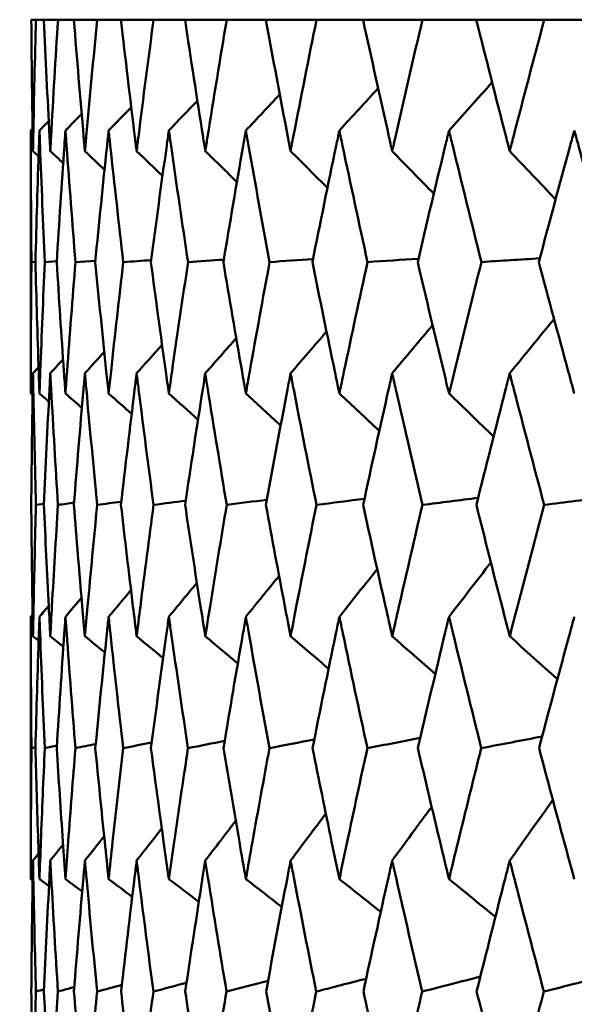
# Model space of a CAD drawing. Header units: millimetres. Extents: x 123 to 2417, y 726 to 3130.
# Tile 205 of 244: x 1405.99 to 1408.51, y 953.83 to 958.31. Entities that reach past the tile are written whole.
import ezdxf

# ---------------------------------------------------------------- set-up
doc = ezdxf.new("R2010")
doc.units = ezdxf.units.MM
doc.header["$LTSCALE"] = 12
doc.layers.add('Widoczne (ISO)', color=7, linetype='Continuous', lineweight=50)

msp = doc.modelspace()

# ---------------------------------------------------------------- linework, layer by layer
at = {"layer": 'Widoczne (ISO)'}
for p, q in [((1406.062, 958.3133), (1406.0406, 958.3133)), ((1406.062, 958.3133), (1406.0981, 958.3133)), ((1406.1623, 958.3133), (1406.0981, 958.3133)), ((1406.1623, 958.3133), (1406.2343, 958.3133)), ((1406.341, 958.3133), (1406.2343, 958.3133)), ((1406.341, 958.3133), (1406.4487, 958.3133)), ((1406.5974, 958.3133), (1406.4487, 958.3133)), ((1406.5974, 958.3133), (1406.7404, 958.3133)), ((1406.9305, 958.3133), (1406.7404, 958.3133)), ((1406.9305, 958.3133), (1407.1082, 958.3133)), ((1407.3391, 958.3133), (1407.1082, 958.3133)), ((1407.3391, 958.3133), (1407.5508, 958.3133)), ((1407.8215, 958.3133), (1407.5508, 958.3133)), ((1407.8215, 958.3133), (1408.0663, 958.3133)), ((1408.3757, 958.3133), (1408.0663, 958.3133)), ((1408.3757, 958.3133), (1408.6527, 958.3133)), ((1406.0385, 956.6124), (1406.0385, 957.809)), ((1406.0595, 957.2119), (1406.0414, 957.2106)), ((1406.1567, 957.2144), (1406.1023, 957.2106)), ((1406.3324, 957.2168), (1406.2418, 957.2106)), ((1406.0984, 956.1107), (1406.062, 956.1055)), ((1406.0385, 954.4032), (1406.0385, 955.5967)), ((1406.0597, 955.0027), (1406.0414, 954.9987))]:
    msp.add_line(p, q, dxfattribs=at)
msp.add_circle((1426.0385, 990.3133), 50, dxfattribs=at)
for points, knots in [([(1406.0406, 958.3133), (1406.0421, 958.1356), (1406.0443, 957.958), (1406.0476, 957.7588), (1406.048, 957.7372), (1406.0484, 957.7156)], [0, 0, 0, 0, 0.06135239, 0.06135239, 0.06879633, 0.06879633, 0.06879633, 0.06879633]), ([(1406.0484, 957.7156), (1406.0488, 957.7372), (1406.0492, 957.7587), (1406.053, 957.9579), (1406.0571, 958.1356), (1406.062, 958.3133)], [0.05393723, 0.05393723, 0.05393723, 0.05393723, 0.06137399, 0.06137399, 0.12273355, 0.12273355, 0.12273355, 0.12273355]), ([(1406.0981, 958.3133), (1406.1059, 958.1356), (1406.1145, 957.958), (1406.125, 957.7588), (1406.1261, 957.7372), (1406.1273, 957.7156)], [0, 0, 0, 0, 0.06135239, 0.06135239, 0.06879633, 0.06879633, 0.06879633, 0.06879633]), ([(1406.1273, 957.7156), (1406.1285, 957.7372), (1406.1296, 957.7587), (1406.1405, 957.9579), (1406.151, 958.1356), (1406.1623, 958.3133)], [0.05393723, 0.05393723, 0.05393723, 0.05393723, 0.06137399, 0.06137399, 0.12273355, 0.12273355, 0.12273355, 0.12273355]), ([(1406.2343, 958.3133), (1406.2485, 958.1356), (1406.2634, 957.958), (1406.2809, 957.7588), (1406.2828, 957.7372), (1406.2848, 957.7156)], [0, 0, 0, 0, 0.06135239, 0.06135239, 0.06879633, 0.06879633, 0.06879633, 0.06879633]), ([(1406.2848, 957.7156), (1406.2867, 957.7372), (1406.2886, 957.7587), (1406.3066, 957.9579), (1406.3234, 958.1356), (1406.341, 958.3133)], [0.05393723, 0.05393723, 0.05393723, 0.05393723, 0.06137399, 0.06137399, 0.12273355, 0.12273355, 0.12273355, 0.12273355]), ([(1406.4487, 958.3133), (1406.4691, 958.1356), (1406.4903, 957.958), (1406.5148, 957.7588), (1406.5175, 957.7372), (1406.5202, 957.7156)], [0, 0, 0, 0, 0.06135239, 0.06135239, 0.06879633, 0.06879633, 0.06879633, 0.06879633]), ([(1406.5202, 957.7156), (1406.5229, 957.7372), (1406.5256, 957.7587), (1406.5505, 957.9579), (1406.5736, 958.1356), (1406.5974, 958.3133)], [0.05393723, 0.05393723, 0.05393723, 0.05393723, 0.06137399, 0.06137399, 0.12273355, 0.12273355, 0.12273355, 0.12273355]), ([(1406.7404, 958.3133), (1406.767, 958.1356), (1406.7943, 957.958), (1406.8258, 957.7588), (1406.8292, 957.7372), (1406.8327, 957.7156)], [0, 0, 0, 0, 0.06135239, 0.06135239, 0.06879633, 0.06879633, 0.06879633, 0.06879633]), ([(1406.8327, 957.7156), (1406.8361, 957.7372), (1406.8395, 957.7587), (1406.8714, 957.9579), (1406.9006, 958.1356), (1406.9305, 958.3133)], [0.05393723, 0.05393723, 0.05393723, 0.05393723, 0.06137399, 0.06137399, 0.12273355, 0.12273355, 0.12273355, 0.12273355]), ([(1407.1082, 958.3133), (1407.1409, 958.1356), (1407.1743, 957.958), (1407.2126, 957.7588), (1407.2168, 957.7372), (1407.2209, 957.7156)], [0, 0, 0, 0, 0.06135239, 0.06135239, 0.06879633, 0.06879633, 0.06879633, 0.06879633]), ([(1407.2209, 957.7156), (1407.2251, 957.7372), (1407.2292, 957.7587), (1407.2679, 957.9579), (1407.3031, 958.1356), (1407.3391, 958.3133)], [0.05393723, 0.05393723, 0.05393723, 0.05393723, 0.06137399, 0.06137399, 0.12273355, 0.12273355, 0.12273355, 0.12273355]), ([(1407.5508, 958.3133), (1407.5894, 958.1356), (1407.6288, 957.958), (1407.6737, 957.7588), (1407.6786, 957.7372), (1407.6834, 957.7156)], [0, 0, 0, 0, 0.06135239, 0.06135239, 0.06879633, 0.06879633, 0.06879633, 0.06879633]), ([(1407.6834, 957.7156), (1407.6883, 957.7372), (1407.6932, 957.7587), (1407.7385, 957.9579), (1407.7796, 958.1356), (1407.8215, 958.3133)], [0.05393723, 0.05393723, 0.05393723, 0.05393723, 0.06137399, 0.06137399, 0.12273355, 0.12273355, 0.12273355, 0.12273355]), ([(1408.0663, 958.3133), (1408.1107, 958.1356), (1408.1559, 957.958), (1408.2073, 957.7588), (1408.2128, 957.7372), (1408.2184, 957.7156)], [0, 0, 0, 0, 0.06135239, 0.06135239, 0.06879633, 0.06879633, 0.06879633, 0.06879633]), ([(1408.2184, 957.7156), (1408.224, 957.7372), (1408.2296, 957.7587), (1408.2813, 957.9579), (1408.3282, 958.1356), (1408.3757, 958.3133)], [0.05393723, 0.05393723, 0.05393723, 0.05393723, 0.06137399, 0.06137399, 0.12273355, 0.12273355, 0.12273355, 0.12273355]), ([(1406.0414, 957.2106), (1406.0397, 957.3869), (1406.0388, 957.5631), (1406.0385, 957.7626), (1406.0385, 957.7858), (1406.0385, 957.809)], [0.00523804, 0.00523804, 0.00523804, 0.00523804, 0.06606705, 0.06606705, 0.07409033, 0.07409033, 0.07409033, 0.07409033]), ([(1406.078, 957.809), (1406.0772, 957.7858), (1406.0764, 957.7626), (1406.0694, 957.5632), (1406.0641, 957.3869), (1406.0595, 957.2106)], [0.05804162, 0.05804162, 0.05804162, 0.05804162, 0.06605559, 0.06605559, 0.12689392, 0.12689392, 0.12689392, 0.12689392]), ([(1406.1023, 957.2106), (1406.0943, 957.3869), (1406.087, 957.5631), (1406.0797, 957.7626), (1406.0788, 957.7858), (1406.078, 957.809)], [0.00523804, 0.00523804, 0.00523804, 0.00523804, 0.06606705, 0.06606705, 0.07409033, 0.07409033, 0.07409033, 0.07409033]), ([(1406.1962, 957.809), (1406.1946, 957.7858), (1406.1929, 957.7626), (1406.1789, 957.5632), (1406.1673, 957.3869), (1406.1564, 957.2106)], [0.05804162, 0.05804162, 0.05804162, 0.05804162, 0.06605559, 0.06605559, 0.12689392, 0.12689392, 0.12689392, 0.12689392]), ([(1406.2418, 957.2106), (1406.2275, 957.3869), (1406.214, 957.5631), (1406.1996, 957.7626), (1406.1979, 957.7858), (1406.1962, 957.809)], [0.00523804, 0.00523804, 0.00523804, 0.00523804, 0.06606705, 0.06606705, 0.07409033, 0.07409033, 0.07409033, 0.07409033]), ([(1406.3928, 957.809), (1406.3903, 957.7858), (1406.3878, 957.7626), (1406.3668, 957.5632), (1406.3489, 957.3869), (1406.3318, 957.2106)], [0.05804162, 0.05804162, 0.05804162, 0.05804162, 0.06605559, 0.06605559, 0.12689392, 0.12689392, 0.12689392, 0.12689392]), ([(1406.4595, 957.2106), (1406.439, 957.3869), (1406.4193, 957.5631), (1406.3978, 957.7626), (1406.3953, 957.7858), (1406.3928, 957.809)], [0.00523804, 0.00523804, 0.00523804, 0.00523804, 0.06606705, 0.06606705, 0.07409033, 0.07409033, 0.07409033, 0.07409033]), ([(1406.6669, 957.809), (1406.6636, 957.7858), (1406.6603, 957.7626), (1406.6323, 957.5632), (1406.6083, 957.3869), (1406.585, 957.2106)], [0.05804162, 0.05804162, 0.05804162, 0.05804162, 0.06605559, 0.06605559, 0.12689392, 0.12689392, 0.12689392, 0.12689392]), ([(1406.7544, 957.2106), (1406.7278, 957.3869), (1406.7019, 957.5631), (1406.6735, 957.7626), (1406.6702, 957.7858), (1406.6669, 957.809)], [0.00523804, 0.00523804, 0.00523804, 0.00523804, 0.06606705, 0.06606705, 0.07409033, 0.07409033, 0.07409033, 0.07409033]), ([(1407.0174, 957.809), (1407.0133, 957.7858), (1407.0092, 957.7626), (1406.9744, 957.5632), (1406.9443, 957.3869), (1406.9149, 957.2106)], [0.05804162, 0.05804162, 0.05804162, 0.05804162, 0.06605559, 0.06605559, 0.12689392, 0.12689392, 0.12689392, 0.12689392]), ([(1407.1254, 957.2106), (1407.0928, 957.3869), (1407.0609, 957.5631), (1407.0256, 957.7626), (1407.0215, 957.7858), (1407.0174, 957.809)], [0.00523804, 0.00523804, 0.00523804, 0.00523804, 0.06606705, 0.06606705, 0.07409033, 0.07409033, 0.07409033, 0.07409033]), ([(1407.443, 957.809), (1407.4381, 957.7858), (1407.4333, 957.7626), (1407.3917, 957.5632), (1407.3556, 957.3869), (1407.3203, 957.2106)], [0.05804162, 0.05804162, 0.05804162, 0.05804162, 0.06605559, 0.06605559, 0.12689392, 0.12689392, 0.12689392, 0.12689392]), ([(1407.5711, 957.2106), (1407.5326, 957.3869), (1407.4948, 957.5631), (1407.4528, 957.7626), (1407.4479, 957.7858), (1407.443, 957.809)], [0.00523804, 0.00523804, 0.00523804, 0.00523804, 0.06606705, 0.06606705, 0.07409033, 0.07409033, 0.07409033, 0.07409033]), ([(1407.942, 957.809), (1407.9364, 957.7858), (1407.9307, 957.7626), (1407.8826, 957.5632), (1407.8407, 957.3869), (1407.7996, 957.2106)], [0.05804162, 0.05804162, 0.05804162, 0.05804162, 0.06605559, 0.06605559, 0.12689392, 0.12689392, 0.12689392, 0.12689392]), ([(1408.0896, 957.2106), (1408.0454, 957.3869), (1408.0018, 957.5631), (1407.9533, 957.7626), (1407.9476, 957.7858), (1407.942, 957.809)], [0.00523804, 0.00523804, 0.00523804, 0.00523804, 0.06606705, 0.06606705, 0.07409033, 0.07409033, 0.07409033, 0.07409033]), ([(1408.5124, 957.809), (1408.506, 957.7858), (1408.4997, 957.7626), (1408.4451, 957.5632), (1408.3977, 957.3869), (1408.3509, 957.2106)], [0.05804162, 0.05804162, 0.05804162, 0.05804162, 0.06605559, 0.06605559, 0.12689392, 0.12689392, 0.12689392, 0.12689392]), ([(1408.679, 957.2106), (1408.6292, 957.3869), (1408.5801, 957.5631), (1408.5252, 957.7626), (1408.5188, 957.7858), (1408.5124, 957.809)], [0.00523804, 0.00523804, 0.00523804, 0.00523804, 0.06606705, 0.06606705, 0.07409033, 0.07409033, 0.07409033, 0.07409033]), ([(1406.0385, 956.6124), (1406.0385, 956.6458), (1406.0386, 956.6793), (1406.0389, 956.8787), (1406.0398, 957.0447), (1406.0414, 957.2106)], [0.04993807, 0.04993807, 0.04993807, 0.04993807, 0.0614821, 0.0614821, 0.11877783, 0.11877783, 0.11877783, 0.11877783]), ([(1406.0595, 957.2106), (1406.0638, 957.0447), (1406.0688, 956.8788), (1406.0756, 956.6793), (1406.0768, 956.6459), (1406.078, 956.6124)], [0.00418374, 0.00418374, 0.00418374, 0.00418374, 0.06147247, 0.06147247, 0.07302352, 0.07302352, 0.07302352, 0.07302352]), ([(1406.078, 956.6124), (1406.0792, 956.6458), (1406.0804, 956.6793), (1406.0879, 956.8787), (1406.0947, 957.0447), (1406.1023, 957.2106)], [0.04993807, 0.04993807, 0.04993807, 0.04993807, 0.0614821, 0.0614821, 0.11877783, 0.11877783, 0.11877783, 0.11877783]), ([(1406.1564, 957.2106), (1406.1667, 957.0447), (1406.1776, 956.8788), (1406.1915, 956.6793), (1406.1939, 956.6459), (1406.1962, 956.6124)], [0.00418374, 0.00418374, 0.00418374, 0.00418374, 0.06147247, 0.06147247, 0.07302352, 0.07302352, 0.07302352, 0.07302352]), ([(1406.1962, 956.6124), (1406.1986, 956.6458), (1406.201, 956.6793), (1406.2156, 956.8787), (1406.2284, 957.0447), (1406.2418, 957.2106)], [0.04993807, 0.04993807, 0.04993807, 0.04993807, 0.0614821, 0.0614821, 0.11877783, 0.11877783, 0.11877783, 0.11877783]), ([(1406.3318, 957.2106), (1406.3479, 957.0447), (1406.3647, 956.8788), (1406.3857, 956.6793), (1406.3892, 956.6459), (1406.3928, 956.6124)], [0.00418374, 0.00418374, 0.00418374, 0.00418374, 0.06147247, 0.06147247, 0.07302352, 0.07302352, 0.07302352, 0.07302352]), ([(1406.3928, 956.6124), (1406.3964, 956.6458), (1406.3999, 956.6793), (1406.4215, 956.8787), (1406.4402, 957.0447), (1406.4595, 957.2106)], [0.04993807, 0.04993807, 0.04993807, 0.04993807, 0.0614821, 0.0614821, 0.11877783, 0.11877783, 0.11877783, 0.11877783]), ([(1406.585, 957.2106), (1406.6069, 957.0447), (1406.6295, 956.8788), (1406.6574, 956.6793), (1406.6621, 956.6459), (1406.6669, 956.6124)], [0.00418374, 0.00418374, 0.00418374, 0.00418374, 0.06147247, 0.06147247, 0.07302352, 0.07302352, 0.07302352, 0.07302352]), ([(1406.6669, 956.6124), (1406.6716, 956.6458), (1406.6764, 956.6793), (1406.7049, 956.8787), (1406.7293, 957.0447), (1406.7544, 957.2106)], [0.04993807, 0.04993807, 0.04993807, 0.04993807, 0.0614821, 0.0614821, 0.11877783, 0.11877783, 0.11877783, 0.11877783]), ([(1406.9149, 957.2106), (1406.9426, 957.0447), (1406.9709, 956.8788), (1407.0057, 956.6793), (1407.0115, 956.6459), (1407.0174, 956.6124)], [0.00418374, 0.00418374, 0.00418374, 0.00418374, 0.06147247, 0.06147247, 0.07302352, 0.07302352, 0.07302352, 0.07302352]), ([(1407.0174, 956.6124), (1407.0233, 956.6458), (1407.0292, 956.6793), (1407.0646, 956.8787), (1407.0947, 957.0447), (1407.1254, 957.2106)], [0.04993807, 0.04993807, 0.04993807, 0.04993807, 0.0614821, 0.0614821, 0.11877783, 0.11877783, 0.11877783, 0.11877783]), ([(1407.3203, 957.2106), (1407.3536, 957.0447), (1407.3875, 956.8788), (1407.429, 956.6793), (1407.436, 956.6459), (1407.443, 956.6124)], [0.00418374, 0.00418374, 0.00418374, 0.00418374, 0.06147247, 0.06147247, 0.07302352, 0.07302352, 0.07302352, 0.07302352]), ([(1407.443, 956.6124), (1407.45, 956.6458), (1407.457, 956.6793), (1407.4991, 956.8787), (1407.5348, 957.0447), (1407.5711, 957.2106)], [0.04993807, 0.04993807, 0.04993807, 0.04993807, 0.0614821, 0.0614821, 0.11877783, 0.11877783, 0.11877783, 0.11877783]), ([(1407.7996, 957.2106), (1407.8384, 957.0447), (1407.8778, 956.8788), (1407.9258, 956.6793), (1407.9339, 956.6459), (1407.942, 956.6124)], [0.00418374, 0.00418374, 0.00418374, 0.00418374, 0.06147247, 0.06147247, 0.07302352, 0.07302352, 0.07302352, 0.07302352]), ([(1407.942, 956.6124), (1407.9501, 956.6458), (1407.9582, 956.6793), (1408.0068, 956.8787), (1408.0479, 957.0447), (1408.0896, 957.2106)], [0.04993807, 0.04993807, 0.04993807, 0.04993807, 0.0614821, 0.0614821, 0.11877783, 0.11877783, 0.11877783, 0.11877783]), ([(1408.3509, 957.2106), (1408.395, 957.0447), (1408.4397, 956.8788), (1408.4941, 956.6793), (1408.5032, 956.6459), (1408.5124, 956.6124)], [0.00418374, 0.00418374, 0.00418374, 0.00418374, 0.06147247, 0.06147247, 0.07302352, 0.07302352, 0.07302352, 0.07302352]), ([(1406.0484, 956.7044), (1406.048, 956.6799), (1406.0475, 956.6554), (1406.0442, 956.4558), (1406.042, 956.2807), (1406.0406, 956.1055)], [0.06241522, 0.06241522, 0.06241522, 0.06241522, 0.0708546, 0.0708546, 0.13127416, 0.13127416, 0.13127416, 0.13127416]), ([(1406.062, 956.1055), (1406.0572, 956.2806), (1406.0531, 956.4558), (1406.0493, 956.6554), (1406.0488, 956.6799), (1406.0484, 956.7044)], [0.01044349, 0.01044349, 0.01044349, 0.01044349, 0.07085106, 0.07085106, 0.07930241, 0.07930241, 0.07930241, 0.07930241]), ([(1406.1273, 956.7044), (1406.126, 956.6799), (1406.1247, 956.6554), (1406.1143, 956.4558), (1406.1059, 956.2807), (1406.0982, 956.1055)], [0.06241522, 0.06241522, 0.06241522, 0.06241522, 0.0708546, 0.0708546, 0.13127416, 0.13127416, 0.13127416, 0.13127416]), ([(1406.1622, 956.1055), (1406.1511, 956.2806), (1406.1408, 956.4558), (1406.1299, 956.6554), (1406.1286, 956.6799), (1406.1273, 956.7044)], [0.01044349, 0.01044349, 0.01044349, 0.01044349, 0.07085106, 0.07085106, 0.07930241, 0.07930241, 0.07930241, 0.07930241]), ([(1406.2848, 956.7044), (1406.2826, 956.6799), (1406.2804, 956.6554), (1406.2629, 956.4558), (1406.2483, 956.2807), (1406.2345, 956.1055)], [0.06241522, 0.06241522, 0.06241522, 0.06241522, 0.0708546, 0.0708546, 0.13127416, 0.13127416, 0.13127416, 0.13127416]), ([(1406.3408, 956.1055), (1406.3236, 956.2806), (1406.3071, 956.4558), (1406.2891, 956.6554), (1406.2869, 956.6799), (1406.2848, 956.7044)], [0.01044349, 0.01044349, 0.01044349, 0.01044349, 0.07085106, 0.07085106, 0.07930241, 0.07930241, 0.07930241, 0.07930241]), ([(1406.5202, 956.7044), (1406.5172, 956.6799), (1406.5142, 956.6554), (1406.4897, 956.4558), (1406.4689, 956.2807), (1406.4489, 956.1055)], [0.06241522, 0.06241522, 0.06241522, 0.06241522, 0.0708546, 0.0708546, 0.13127416, 0.13127416, 0.13127416, 0.13127416]), ([(1406.5972, 956.1055), (1406.5738, 956.2806), (1406.5512, 956.4558), (1406.5263, 956.6554), (1406.5232, 956.6799), (1406.5202, 956.7044)], [0.01044349, 0.01044349, 0.01044349, 0.01044349, 0.07085106, 0.07085106, 0.07930241, 0.07930241, 0.07930241, 0.07930241]), ([(1406.8327, 956.7044), (1406.8288, 956.6799), (1406.8249, 956.6554), (1406.7935, 956.4558), (1406.7667, 956.2807), (1406.7406, 956.1055)], [0.06241522, 0.06241522, 0.06241522, 0.06241522, 0.0708546, 0.0708546, 0.13127416, 0.13127416, 0.13127416, 0.13127416]), ([(1406.9303, 956.1055), (1406.9009, 956.2806), (1406.8723, 956.4558), (1406.8404, 956.6554), (1406.8365, 956.6799), (1406.8327, 956.7044)], [0.01044349, 0.01044349, 0.01044349, 0.01044349, 0.07085106, 0.07085106, 0.07930241, 0.07930241, 0.07930241, 0.07930241]), ([(1407.2209, 956.7044), (1407.2162, 956.6799), (1407.2115, 956.6554), (1407.1734, 956.4558), (1407.1406, 956.2807), (1407.1085, 956.1055)], [0.06241522, 0.06241522, 0.06241522, 0.06241522, 0.0708546, 0.0708546, 0.13127416, 0.13127416, 0.13127416, 0.13127416]), ([(1407.3388, 956.1055), (1407.3035, 956.2806), (1407.269, 956.4558), (1407.2304, 956.6554), (1407.2256, 956.6799), (1407.2209, 956.7044)], [0.01044349, 0.01044349, 0.01044349, 0.01044349, 0.07085106, 0.07085106, 0.07930241, 0.07930241, 0.07930241, 0.07930241]), ([(1407.6834, 956.7044), (1407.6779, 956.6799), (1407.6724, 956.6554), (1407.6276, 956.4558), (1407.589, 956.2807), (1407.5511, 956.1055)], [0.06241522, 0.06241522, 0.06241522, 0.06241522, 0.0708546, 0.0708546, 0.13127416, 0.13127416, 0.13127416, 0.13127416]), ([(1407.8211, 956.1055), (1407.7801, 956.2806), (1407.7397, 956.4558), (1407.6945, 956.6554), (1407.689, 956.6799), (1407.6834, 956.7044)], [0.01044349, 0.01044349, 0.01044349, 0.01044349, 0.07085106, 0.07085106, 0.07930241, 0.07930241, 0.07930241, 0.07930241]), ([(1408.2184, 956.7044), (1408.2121, 956.6799), (1408.2058, 956.6554), (1408.1546, 956.4558), (1408.1103, 956.2807), (1408.0667, 956.1055)], [0.06241522, 0.06241522, 0.06241522, 0.06241522, 0.0708546, 0.0708546, 0.13127416, 0.13127416, 0.13127416, 0.13127416]), ([(1408.3753, 956.1055), (1408.3287, 956.2806), (1408.2827, 956.4558), (1408.231, 956.6554), (1408.2247, 956.6799), (1408.2184, 956.7044)], [0.01044349, 0.01044349, 0.01044349, 0.01044349, 0.07085106, 0.07085106, 0.07930241, 0.07930241, 0.07930241, 0.07930241]), ([(1406.0406, 956.1055), (1406.0419, 955.9514), (1406.0437, 955.7974), (1406.0468, 955.5982), (1406.0476, 955.5531), (1406.0484, 955.5079)], [0.00838421, 0.00838421, 0.00838421, 0.00838421, 0.06155515, 0.06155515, 0.07712864, 0.07712864, 0.07712864, 0.07712864]), ([(1406.0484, 955.5079), (1406.0492, 955.553), (1406.0501, 955.5982), (1406.0541, 955.7973), (1406.0577, 955.9514), (1406.062, 956.1055)], [0.04598621, 0.04598621, 0.04598621, 0.04598621, 0.06155279, 0.06155279, 0.11473062, 0.11473062, 0.11473062, 0.11473062]), ([(1406.0982, 956.1055), (1406.1049, 955.9514), (1406.1123, 955.7974), (1406.1225, 955.5982), (1406.1249, 955.5531), (1406.1273, 955.5079)], [0.00838421, 0.00838421, 0.00838421, 0.00838421, 0.06155515, 0.06155515, 0.07712864, 0.07712864, 0.07712864, 0.07712864]), ([(1406.1273, 955.5079), (1406.1297, 955.553), (1406.1322, 955.5982), (1406.1433, 955.7973), (1406.1524, 955.9514), (1406.1622, 956.1055)], [0.04598621, 0.04598621, 0.04598621, 0.04598621, 0.06155279, 0.06155279, 0.11473062, 0.11473062, 0.11473062, 0.11473062]), ([(1406.2345, 956.1055), (1406.2467, 955.9514), (1406.2595, 955.7974), (1406.2768, 955.5982), (1406.2808, 955.5531), (1406.2848, 955.5079)], [0.00838421, 0.00838421, 0.00838421, 0.00838421, 0.06155515, 0.06155515, 0.07712864, 0.07712864, 0.07712864, 0.07712864]), ([(1406.2848, 955.5079), (1406.2888, 955.553), (1406.2928, 955.5982), (1406.311, 955.7973), (1406.3256, 955.9514), (1406.3408, 956.1055)], [0.04598621, 0.04598621, 0.04598621, 0.04598621, 0.06155279, 0.06155279, 0.11473062, 0.11473062, 0.11473062, 0.11473062]), ([(1406.4489, 956.1055), (1406.4665, 955.9514), (1406.4848, 955.7974), (1406.5091, 955.5982), (1406.5146, 955.5531), (1406.5202, 955.5079)], [0.00838421, 0.00838421, 0.00838421, 0.00838421, 0.06155515, 0.06155515, 0.07712864, 0.07712864, 0.07712864, 0.07712864]), ([(1406.5202, 955.5079), (1406.5258, 955.553), (1406.5314, 955.5982), (1406.5566, 955.7973), (1406.5766, 955.9514), (1406.5972, 956.1055)], [0.04598621, 0.04598621, 0.04598621, 0.04598621, 0.06155279, 0.06155279, 0.11473062, 0.11473062, 0.11473062, 0.11473062]), ([(1406.7406, 956.1055), (1406.7636, 955.9514), (1406.7872, 955.7974), (1406.8184, 955.5982), (1406.8255, 955.5531), (1406.8327, 955.5079)], [0.00838421, 0.00838421, 0.00838421, 0.00838421, 0.06155515, 0.06155515, 0.07712864, 0.07712864, 0.07712864, 0.07712864]), ([(1406.8327, 955.5079), (1406.8398, 955.553), (1406.847, 955.5982), (1406.879, 955.7973), (1406.9044, 955.9514), (1406.9303, 956.1055)], [0.04598621, 0.04598621, 0.04598621, 0.04598621, 0.06155279, 0.06155279, 0.11473062, 0.11473062, 0.11473062, 0.11473062]), ([(1407.1085, 956.1055), (1407.1368, 955.9514), (1407.1656, 955.7974), (1407.2036, 955.5982), (1407.2122, 955.5531), (1407.2209, 955.5079)], [0.00838421, 0.00838421, 0.00838421, 0.00838421, 0.06155515, 0.06155515, 0.07712864, 0.07712864, 0.07712864, 0.07712864]), ([(1407.2209, 955.5079), (1407.2296, 955.553), (1407.2383, 955.5982), (1407.2771, 955.7973), (1407.3077, 955.9514), (1407.3388, 956.1055)], [0.04598621, 0.04598621, 0.04598621, 0.04598621, 0.06155279, 0.06155279, 0.11473062, 0.11473062, 0.11473062, 0.11473062]), ([(1407.5511, 956.1055), (1407.5845, 955.9514), (1407.6185, 955.7974), (1407.6631, 955.5982), (1407.6732, 955.5531), (1407.6834, 955.5079)], [0.00838421, 0.00838421, 0.00838421, 0.00838421, 0.06155515, 0.06155515, 0.07712864, 0.07712864, 0.07712864, 0.07712864]), ([(1407.6834, 955.5079), (1407.6936, 955.553), (1407.7039, 955.5982), (1407.7493, 955.7973), (1407.7849, 955.9514), (1407.8211, 956.1055)], [0.04598621, 0.04598621, 0.04598621, 0.04598621, 0.06155279, 0.06155279, 0.11473062, 0.11473062, 0.11473062, 0.11473062]), ([(1408.0667, 956.1055), (1408.1051, 955.9514), (1408.1441, 955.7974), (1408.1951, 955.5982), (1408.2068, 955.5531), (1408.2184, 955.5079)], [0.00838421, 0.00838421, 0.00838421, 0.00838421, 0.06155515, 0.06155515, 0.07712864, 0.07712864, 0.07712864, 0.07712864]), ([(1408.2184, 955.5079), (1408.23, 955.553), (1408.2417, 955.5982), (1408.2936, 955.7973), (1408.3342, 955.9514), (1408.3753, 956.1055)], [0.04598621, 0.04598621, 0.04598621, 0.04598621, 0.06155279, 0.06155279, 0.11473062, 0.11473062, 0.11473062, 0.11473062]), ([(1406.0414, 954.9987), (1406.0397, 955.1727), (1406.0388, 955.3467), (1406.0385, 955.5461), (1406.0385, 955.5714), (1406.0385, 955.5967)], [0.01556037, 0.01556037, 0.01556037, 0.01556037, 0.07555527, 0.07555527, 0.08428623, 0.08428623, 0.08428623, 0.08428623]), ([(1406.078, 955.5967), (1406.0771, 955.5714), (1406.0762, 955.5462), (1406.0694, 955.3468), (1406.0641, 955.1728), (1406.0596, 954.9987)], [0.06686277, 0.06686277, 0.06686277, 0.06686277, 0.07557848, 0.07557848, 0.13558897, 0.13558897, 0.13558897, 0.13558897]), ([(1406.1021, 954.9987), (1406.0943, 955.1727), (1406.0872, 955.3467), (1406.0798, 955.5461), (1406.0789, 955.5714), (1406.078, 955.5967)], [0.01556037, 0.01556037, 0.01556037, 0.01556037, 0.07555527, 0.07555527, 0.08428623, 0.08428623, 0.08428623, 0.08428623]), ([(1406.1962, 955.5967), (1406.1944, 955.5714), (1406.1927, 955.5462), (1406.1788, 955.3468), (1406.1673, 955.1728), (1406.1566, 954.9987)], [0.06686277, 0.06686277, 0.06686277, 0.06686277, 0.07557848, 0.07557848, 0.13558897, 0.13558897, 0.13558897, 0.13558897]), ([(1406.2415, 954.9987), (1406.2275, 955.1727), (1406.2142, 955.3467), (1406.1999, 955.5461), (1406.198, 955.5714), (1406.1962, 955.5967)], [0.01556037, 0.01556037, 0.01556037, 0.01556037, 0.07555527, 0.07555527, 0.08428623, 0.08428623, 0.08428623, 0.08428623]), ([(1406.3928, 955.5967), (1406.3901, 955.5714), (1406.3874, 955.5462), (1406.3665, 955.3468), (1406.349, 955.1728), (1406.3321, 954.9987)], [0.06686277, 0.06686277, 0.06686277, 0.06686277, 0.07557848, 0.07557848, 0.13558897, 0.13558897, 0.13558897, 0.13558897]), ([(1406.4591, 954.9987), (1406.439, 955.1727), (1406.4196, 955.3467), (1406.3982, 955.5461), (1406.3955, 955.5714), (1406.3928, 955.5967)], [0.01556037, 0.01556037, 0.01556037, 0.01556037, 0.07555527, 0.07555527, 0.08428623, 0.08428623, 0.08428623, 0.08428623]), ([(1406.6669, 955.5967), (1406.6633, 955.5714), (1406.6598, 955.5462), (1406.6319, 955.3468), (1406.6083, 955.1728), (1406.5854, 954.9987)], [0.06686277, 0.06686277, 0.06686277, 0.06686277, 0.07557848, 0.07557848, 0.13558897, 0.13558897, 0.13558897, 0.13558897]), ([(1406.7539, 954.9987), (1406.7278, 955.1727), (1406.7023, 955.3467), (1406.674, 955.5461), (1406.6704, 955.5714), (1406.6669, 955.5967)], [0.01556037, 0.01556037, 0.01556037, 0.01556037, 0.07555527, 0.07555527, 0.08428623, 0.08428623, 0.08428623, 0.08428623]), ([(1407.0174, 955.5967), (1407.013, 955.5714), (1407.0086, 955.5462), (1406.9739, 955.3468), (1406.9443, 955.1728), (1406.9155, 954.9987)], [0.06686277, 0.06686277, 0.06686277, 0.06686277, 0.07557848, 0.07557848, 0.13558897, 0.13558897, 0.13558897, 0.13558897]), ([(1407.1248, 954.9987), (1407.0928, 955.1727), (1407.0614, 955.3467), (1407.0263, 955.5461), (1407.0218, 955.5714), (1407.0174, 955.5967)], [0.01556037, 0.01556037, 0.01556037, 0.01556037, 0.07555527, 0.07555527, 0.08428623, 0.08428623, 0.08428623, 0.08428623]), ([(1407.443, 955.5967), (1407.4377, 955.5714), (1407.4325, 955.5462), (1407.3911, 955.3468), (1407.3557, 955.1728), (1407.321, 954.9987)], [0.06686277, 0.06686277, 0.06686277, 0.06686277, 0.07557848, 0.07557848, 0.13558897, 0.13558897, 0.13558897, 0.13558897]), ([(1407.5703, 954.9987), (1407.5325, 955.1727), (1407.4954, 955.3467), (1407.4536, 955.5461), (1407.4483, 955.5714), (1407.443, 955.5967)], [0.01556037, 0.01556037, 0.01556037, 0.01556037, 0.07555527, 0.07555527, 0.08428623, 0.08428623, 0.08428623, 0.08428623]), ([(1407.942, 955.5967), (1407.9359, 955.5714), (1407.9298, 955.5462), (1407.8819, 955.3468), (1407.8408, 955.1728), (1407.8004, 954.9987)], [0.06686277, 0.06686277, 0.06686277, 0.06686277, 0.07557848, 0.07557848, 0.13558897, 0.13558897, 0.13558897, 0.13558897]), ([(1408.0888, 954.9987), (1408.0453, 955.1727), (1408.0025, 955.3467), (1407.9542, 955.5461), (1407.9481, 955.5714), (1407.942, 955.5967)], [0.01556037, 0.01556037, 0.01556037, 0.01556037, 0.07555527, 0.07555527, 0.08428623, 0.08428623, 0.08428623, 0.08428623]), ([(1408.5124, 955.5967), (1408.5055, 955.5714), (1408.4986, 955.5462), (1408.4444, 955.3468), (1408.3978, 955.1728), (1408.3518, 954.9987)], [0.06686277, 0.06686277, 0.06686277, 0.06686277, 0.07557848, 0.07557848, 0.13558897, 0.13558897, 0.13558897, 0.13558897]), ([(1406.0385, 954.4032), (1406.0385, 954.4597), (1406.0386, 954.5162), (1406.0392, 954.7147), (1406.04, 954.8567), (1406.0414, 954.9987)], [0.04208868, 0.04208868, 0.04208868, 0.04208868, 0.06158988, 0.06158988, 0.11059803, 0.11059803, 0.11059803, 0.11059803]), ([(1406.0596, 954.9987), (1406.0633, 954.8567), (1406.0675, 954.7147), (1406.074, 954.5162), (1406.076, 954.4597), (1406.078, 954.4032)], [0.01259731, 0.01259731, 0.01259731, 0.01259731, 0.06159863, 0.06159863, 0.08110666, 0.08110666, 0.08110666, 0.08110666]), ([(1406.078, 954.4032), (1406.08, 954.4597), (1406.0821, 954.5162), (1406.0897, 954.7147), (1406.0957, 954.8567), (1406.1021, 954.9987)], [0.04208868, 0.04208868, 0.04208868, 0.04208868, 0.06158988, 0.06158988, 0.11059803, 0.11059803, 0.11059803, 0.11059803]), ([(1406.1566, 954.9987), (1406.1654, 954.8567), (1406.1746, 954.7147), (1406.1883, 954.5162), (1406.1922, 954.4597), (1406.1962, 954.4032)], [0.01259731, 0.01259731, 0.01259731, 0.01259731, 0.06159863, 0.06159863, 0.08110666, 0.08110666, 0.08110666, 0.08110666]), ([(1406.1962, 954.4032), (1406.2003, 954.4597), (1406.2044, 954.5162), (1406.2191, 954.7147), (1406.2301, 954.8567), (1406.2415, 954.9987)], [0.04208868, 0.04208868, 0.04208868, 0.04208868, 0.06158988, 0.06158988, 0.11059803, 0.11059803, 0.11059803, 0.11059803]), ([(1406.3321, 954.9987), (1406.3459, 954.8567), (1406.3602, 954.7147), (1406.3808, 954.5162), (1406.3868, 954.4597), (1406.3928, 954.4032)], [0.01259731, 0.01259731, 0.01259731, 0.01259731, 0.06159863, 0.06159863, 0.08110666, 0.08110666, 0.08110666, 0.08110666]), ([(1406.3928, 954.4032), (1406.3988, 954.4597), (1406.4049, 954.5162), (1406.4266, 954.7147), (1406.4426, 954.8567), (1406.4591, 954.9987)], [0.04208868, 0.04208868, 0.04208868, 0.04208868, 0.06158988, 0.06158988, 0.11059803, 0.11059803, 0.11059803, 0.11059803]), ([(1406.5854, 954.9987), (1406.6042, 954.8567), (1406.6234, 954.7147), (1406.651, 954.5162), (1406.6589, 954.4597), (1406.6669, 954.4032)], [0.01259731, 0.01259731, 0.01259731, 0.01259731, 0.06159863, 0.06159863, 0.08110666, 0.08110666, 0.08110666, 0.08110666]), ([(1406.6669, 954.4032), (1406.6749, 954.4597), (1406.6829, 954.5162), (1406.7115, 954.7147), (1406.7325, 954.8567), (1406.7539, 954.9987)], [0.04208868, 0.04208868, 0.04208868, 0.04208868, 0.06158988, 0.06158988, 0.11059803, 0.11059803, 0.11059803, 0.11059803]), ([(1406.9155, 954.9987), (1406.9391, 954.8567), (1406.9632, 954.7147), (1406.9976, 954.5162), (1407.0075, 954.4597), (1407.0174, 954.4032)], [0.01259731, 0.01259731, 0.01259731, 0.01259731, 0.06159863, 0.06159863, 0.08110666, 0.08110666, 0.08110666, 0.08110666]), ([(1407.0174, 954.4032), (1407.0273, 954.4597), (1407.0373, 954.5162), (1407.0727, 954.7147), (1407.0985, 954.8567), (1407.1248, 954.9987)], [0.04208868, 0.04208868, 0.04208868, 0.04208868, 0.06158988, 0.06158988, 0.11059803, 0.11059803, 0.11059803, 0.11059803]), ([(1407.321, 954.9987), (1407.3494, 954.8567), (1407.3784, 954.7147), (1407.4194, 954.5162), (1407.4312, 954.4597), (1407.443, 954.4032)], [0.01259731, 0.01259731, 0.01259731, 0.01259731, 0.06159863, 0.06159863, 0.08110666, 0.08110666, 0.08110666, 0.08110666]), ([(1407.443, 954.4032), (1407.4548, 954.4597), (1407.4667, 954.5162), (1407.5088, 954.7147), (1407.5394, 954.8567), (1407.5703, 954.9987)], [0.04208868, 0.04208868, 0.04208868, 0.04208868, 0.06158988, 0.06158988, 0.11059803, 0.11059803, 0.11059803, 0.11059803]), ([(1407.8004, 954.9987), (1407.8335, 954.8567), (1407.8671, 954.7147), (1407.9147, 954.5162), (1407.9283, 954.4597), (1407.942, 954.4032)], [0.01259731, 0.01259731, 0.01259731, 0.01259731, 0.06159863, 0.06159863, 0.08110666, 0.08110666, 0.08110666, 0.08110666]), ([(1407.942, 954.4032), (1407.9557, 954.4597), (1407.9694, 954.5162), (1408.018, 954.7147), (1408.0532, 954.8567), (1408.0888, 954.9987)], [0.04208868, 0.04208868, 0.04208868, 0.04208868, 0.06158988, 0.06158988, 0.11059803, 0.11059803, 0.11059803, 0.11059803]), ([(1408.3518, 954.9987), (1408.3894, 954.8567), (1408.4276, 954.7147), (1408.4815, 954.5162), (1408.4969, 954.4597), (1408.5124, 954.4032)], [0.01259731, 0.01259731, 0.01259731, 0.01259731, 0.06159863, 0.06159863, 0.08110666, 0.08110666, 0.08110666, 0.08110666]), ([(1406.0484, 954.487), (1406.0479, 954.4614), (1406.0475, 954.4359), (1406.0442, 954.2373), (1406.0421, 954.0642), (1406.0407, 953.8912)], [0.07138254, 0.07138254, 0.07138254, 0.07138254, 0.08018544, 0.08018544, 0.13983561, 0.13983561, 0.13983561, 0.13983561]), ([(1406.0618, 953.8912), (1406.0571, 954.0642), (1406.0531, 954.2372), (1406.0493, 954.4358), (1406.0489, 954.4614), (1406.0484, 954.487)], [0.02053386, 0.02053386, 0.02053386, 0.02053386, 0.08016461, 0.08016461, 0.08898694, 0.08898694, 0.08898694, 0.08898694]), ([(1406.1273, 954.487), (1406.1259, 954.4614), (1406.1246, 954.4359), (1406.1143, 954.2373), (1406.106, 954.0642), (1406.0984, 953.8912)], [0.07138254, 0.07138254, 0.07138254, 0.07138254, 0.08018544, 0.08018544, 0.13983561, 0.13983561, 0.13983561, 0.13983561]), ([(1406.1618, 953.8912), (1406.151, 954.0642), (1406.1409, 954.2372), (1406.13, 954.4358), (1406.1287, 954.4614), (1406.1273, 954.487)], [0.02053386, 0.02053386, 0.02053386, 0.02053386, 0.08016461, 0.08016461, 0.08898694, 0.08898694, 0.08898694, 0.08898694]), ([(1406.2848, 954.487), (1406.2825, 954.4614), (1406.2803, 954.4359), (1406.2629, 954.2373), (1406.2485, 954.0642), (1406.2349, 953.8912)], [0.07138254, 0.07138254, 0.07138254, 0.07138254, 0.08018544, 0.08018544, 0.13983561, 0.13983561, 0.13983561, 0.13983561]), ([(1406.3403, 953.8912), (1406.3234, 954.0642), (1406.3071, 954.2372), (1406.2893, 954.4358), (1406.287, 954.4614), (1406.2848, 954.487)], [0.02053386, 0.02053386, 0.02053386, 0.02053386, 0.08016461, 0.08016461, 0.08898694, 0.08898694, 0.08898694, 0.08898694]), ([(1406.5202, 954.487), (1406.517, 954.4614), (1406.5139, 954.4359), (1406.4896, 954.2373), (1406.4692, 954.0642), (1406.4495, 953.8912)], [0.07138254, 0.07138254, 0.07138254, 0.07138254, 0.08018544, 0.08018544, 0.13983561, 0.13983561, 0.13983561, 0.13983561]), ([(1406.5965, 953.8912), (1406.5735, 954.0642), (1406.5513, 954.2372), (1406.5265, 954.4358), (1406.5234, 954.4614), (1406.5202, 954.487)], [0.02053386, 0.02053386, 0.02053386, 0.02053386, 0.08016461, 0.08016461, 0.08898694, 0.08898694, 0.08898694, 0.08898694]), ([(1406.8327, 954.487), (1406.8286, 954.4614), (1406.8246, 954.4359), (1406.7935, 954.2373), (1406.7671, 954.0642), (1406.7414, 953.8912)], [0.07138254, 0.07138254, 0.07138254, 0.07138254, 0.08018544, 0.08018544, 0.13983561, 0.13983561, 0.13983561, 0.13983561]), ([(1406.9294, 953.8912), (1406.9005, 954.0642), (1406.8723, 954.2372), (1406.8408, 954.4358), (1406.8367, 954.4614), (1406.8327, 954.487)], [0.02053386, 0.02053386, 0.02053386, 0.02053386, 0.08016461, 0.08016461, 0.08898694, 0.08898694, 0.08898694, 0.08898694]), ([(1407.2209, 954.487), (1407.216, 954.4614), (1407.2111, 954.4359), (1407.1733, 954.2373), (1407.141, 954.0642), (1407.1094, 953.8912)], [0.07138254, 0.07138254, 0.07138254, 0.07138254, 0.08018544, 0.08018544, 0.13983561, 0.13983561, 0.13983561, 0.13983561]), ([(1407.3377, 953.8912), (1407.3031, 954.0642), (1407.269, 954.2372), (1407.2307, 954.4358), (1407.2258, 954.4614), (1407.2209, 954.487)], [0.02053386, 0.02053386, 0.02053386, 0.02053386, 0.08016461, 0.08016461, 0.08898694, 0.08898694, 0.08898694, 0.08898694]), ([(1407.6834, 954.487), (1407.6777, 954.4614), (1407.672, 954.4359), (1407.6276, 954.2373), (1407.5896, 954.0642), (1407.5522, 953.8912)], [0.07138254, 0.07138254, 0.07138254, 0.07138254, 0.08018544, 0.08018544, 0.13983561, 0.13983561, 0.13983561, 0.13983561]), ([(1407.8199, 953.8912), (1407.7795, 954.0642), (1407.7398, 954.2372), (1407.695, 954.4358), (1407.6892, 954.4614), (1407.6834, 954.487)], [0.02053386, 0.02053386, 0.02053386, 0.02053386, 0.08016461, 0.08016461, 0.08898694, 0.08898694, 0.08898694, 0.08898694]), ([(1408.2184, 954.487), (1408.2118, 954.4614), (1408.2053, 954.4359), (1408.1545, 954.2373), (1408.1109, 954.0642), (1408.0679, 953.8912)], [0.07138254, 0.07138254, 0.07138254, 0.07138254, 0.08018544, 0.08018544, 0.13983561, 0.13983561, 0.13983561, 0.13983561]), ([(1408.3739, 953.8912), (1408.328, 954.0642), (1408.2828, 954.2372), (1408.2316, 954.4358), (1408.225, 954.4614), (1408.2184, 954.487)], [0.02053386, 0.02053386, 0.02053386, 0.02053386, 0.08016461, 0.08016461, 0.08898694, 0.08898694, 0.08898694, 0.08898694]), ([(1406.0407, 953.8912), (1406.0417, 953.7614), (1406.0432, 953.6317), (1406.0461, 953.4344), (1406.0472, 953.3667), (1406.0484, 953.299)], [0.01681985, 0.01681985, 0.01681985, 0.01681985, 0.06159108, 0.06159108, 0.08495433, 0.08495433, 0.08495433, 0.08495433]), ([(1406.0484, 953.299), (1406.0496, 953.3667), (1406.0509, 953.4343), (1406.0551, 953.6317), (1406.0583, 953.7614), (1406.0618, 953.8912)], [0.03825175, 0.03825175, 0.03825175, 0.03825175, 0.06160817, 0.06160817, 0.10638617, 0.10638617, 0.10638617, 0.10638617]), ([(1406.0984, 953.8912), (1406.1041, 953.7614), (1406.1102, 953.6317), (1406.1202, 953.4344), (1406.1237, 953.3667), (1406.1273, 953.299)], [0.01681985, 0.01681985, 0.01681985, 0.01681985, 0.06159108, 0.06159108, 0.08495433, 0.08495433, 0.08495433, 0.08495433]), ([(1406.1273, 953.299), (1406.1309, 953.3667), (1406.1347, 953.4343), (1406.1459, 953.6317), (1406.1537, 953.7614), (1406.1618, 953.8912)], [0.03825175, 0.03825175, 0.03825175, 0.03825175, 0.06160817, 0.06160817, 0.10638617, 0.10638617, 0.10638617, 0.10638617]), ([(1406.2349, 953.8912), (1406.2452, 953.7614), (1406.2559, 953.6317), (1406.2728, 953.4344), (1406.2787, 953.3667), (1406.2848, 953.299)], [0.01681985, 0.01681985, 0.01681985, 0.01681985, 0.06159108, 0.06159108, 0.08495433, 0.08495433, 0.08495433, 0.08495433]), ([(1406.2848, 953.299), (1406.2908, 953.3667), (1406.2969, 953.4343), (1406.3151, 953.6317), (1406.3275, 953.7614), (1406.3403, 953.8912)], [0.03825175, 0.03825175, 0.03825175, 0.03825175, 0.06160817, 0.06160817, 0.10638617, 0.10638617, 0.10638617, 0.10638617]), ([(1406.4495, 953.8912), (1406.4643, 953.7614), (1406.4796, 953.6317), (1406.5035, 953.4344), (1406.5118, 953.3667), (1406.5202, 953.299)], [0.01681985, 0.01681985, 0.01681985, 0.01681985, 0.06159108, 0.06159108, 0.08495433, 0.08495433, 0.08495433, 0.08495433]), ([(1406.5202, 953.299), (1406.5286, 953.3667), (1406.5371, 953.4343), (1406.5623, 953.6317), (1406.5792, 953.7614), (1406.5965, 953.8912)], [0.03825175, 0.03825175, 0.03825175, 0.03825175, 0.06160817, 0.06160817, 0.10638617, 0.10638617, 0.10638617, 0.10638617]), ([(1406.7414, 953.8912), (1406.7608, 953.7614), (1406.7805, 953.6317), (1406.8113, 953.4344), (1406.8219, 953.3667), (1406.8327, 953.299)], [0.01681985, 0.01681985, 0.01681985, 0.01681985, 0.06159108, 0.06159108, 0.08495433, 0.08495433, 0.08495433, 0.08495433]), ([(1406.8327, 953.299), (1406.8434, 953.3667), (1406.8543, 953.4343), (1406.8862, 953.6317), (1406.9076, 953.7614), (1406.9294, 953.8912)], [0.03825175, 0.03825175, 0.03825175, 0.03825175, 0.06160817, 0.06160817, 0.10638617, 0.10638617, 0.10638617, 0.10638617]), ([(1407.1094, 953.8912), (1407.1333, 953.7614), (1407.1575, 953.6317), (1407.1949, 953.4344), (1407.2079, 953.3667), (1407.2209, 953.299)], [0.01681985, 0.01681985, 0.01681985, 0.01681985, 0.06159108, 0.06159108, 0.08495433, 0.08495433, 0.08495433, 0.08495433]), ([(1407.2209, 953.299), (1407.234, 953.3667), (1407.2471, 953.4343), (1407.2858, 953.6317), (1407.3116, 953.7614), (1407.3377, 953.8912)], [0.03825175, 0.03825175, 0.03825175, 0.03825175, 0.06160817, 0.06160817, 0.10638617, 0.10638617, 0.10638617, 0.10638617]), ([(1407.5522, 953.8912), (1407.5804, 953.7614), (1407.6089, 953.6317), (1407.6529, 953.4344), (1407.6681, 953.3667), (1407.6834, 953.299)], [0.01681985, 0.01681985, 0.01681985, 0.01681985, 0.06159108, 0.06159108, 0.08495433, 0.08495433, 0.08495433, 0.08495433]), ([(1407.6834, 953.299), (1407.6987, 953.3667), (1407.7141, 953.4343), (1407.7594, 953.6317), (1407.7894, 953.7614), (1407.8199, 953.8912)], [0.03825175, 0.03825175, 0.03825175, 0.03825175, 0.06160817, 0.06160817, 0.10638617, 0.10638617, 0.10638617, 0.10638617]), ([(1408.0679, 953.8912), (1408.1003, 953.7614), (1408.1331, 953.6317), (1408.1835, 953.4344), (1408.2009, 953.3667), (1408.2184, 953.299)], [0.01681985, 0.01681985, 0.01681985, 0.01681985, 0.06159108, 0.06159108, 0.08495433, 0.08495433, 0.08495433, 0.08495433]), ([(1408.2184, 953.299), (1408.2359, 953.3667), (1408.2535, 953.4343), (1408.3051, 953.6317), (1408.3393, 953.7614), (1408.3739, 953.8912)], [0.03825175, 0.03825175, 0.03825175, 0.03825175, 0.06160817, 0.06160817, 0.10638617, 0.10638617, 0.10638617, 0.10638617])]:
    msp.add_open_spline(points, degree=3, knots=knots, dxfattribs=at)
for points in [[(1407.942, 957.809), (1408.0073, 957.8822), (1408.0727, 957.9553), (1408.1382, 958.0283)], [(1407.0174, 957.809), (1407.0688, 957.8638), (1407.1202, 957.9185), (1407.1717, 957.9732)], [(1407.443, 957.809), (1407.5018, 957.8731), (1407.5606, 957.9371), (1407.6194, 958.001)], [(1406.6669, 957.809), (1406.7101, 957.8543), (1406.7534, 957.8995), (1406.7966, 957.9446)], [(1406.1962, 957.809), (1406.2208, 957.8341), (1406.2454, 957.8592), (1406.27, 957.8843)], [(1406.3928, 957.809), (1406.4271, 957.8444), (1406.4614, 957.8798), (1406.4957, 957.9151)], [(1406.078, 957.809), (1406.092, 957.8233), (1406.1061, 957.8376), (1406.1201, 957.8518)], [(1406.0385, 957.809), (1406.0412, 957.8118), (1406.044, 957.8145), (1406.0467, 957.8173)], [(1406.0484, 957.7156), (1406.0569, 957.7076), (1406.0654, 957.6996), (1406.0739, 957.6916)], [(1406.1273, 957.7156), (1406.1468, 957.6972), (1406.1663, 957.6788), (1406.1858, 957.6604)], [(1406.2848, 957.7156), (1406.3145, 957.6873), (1406.3443, 957.659), (1406.374, 957.6307)], [(1406.5202, 957.7156), (1406.5594, 957.6778), (1406.5987, 957.64), (1406.6379, 957.6023)], [(1406.8327, 957.7156), (1406.8806, 957.6687), (1406.9286, 957.6217), (1406.9766, 957.5748)], [(1407.2209, 957.7156), (1407.2768, 957.6597), (1407.3328, 957.6038), (1407.3888, 957.548)], [(1407.6834, 957.7156), (1407.7466, 957.6509), (1407.8097, 957.5863), (1407.8729, 957.5217)], [(1408.2184, 957.7156), (1408.2879, 957.6422), (1408.3575, 957.5689), (1408.4271, 957.4956)], [(1406.5861, 957.219), (1406.5439, 957.2162), (1406.5017, 957.2134), (1406.4595, 957.2106)], [(1406.9167, 957.2212), (1406.8626, 957.2177), (1406.8085, 957.2142), (1406.7544, 957.2106)], [(1407.3229, 957.2233), (1407.257, 957.2191), (1407.1912, 957.2149), (1407.1254, 957.2106)], [(1407.8031, 957.2254), (1407.7257, 957.2205), (1407.6484, 957.2156), (1407.5711, 957.2106)], [(1408.3553, 957.2275), (1408.2668, 957.2219), (1408.1782, 957.2163), (1408.0896, 957.2106)], [(1408.2184, 956.7044), (1408.2856, 956.7867), (1408.3529, 956.869), (1408.4203, 956.9512)], [(1407.2209, 956.7044), (1407.2754, 956.7676), (1407.33, 956.8308), (1407.3846, 956.8939)], [(1407.6834, 956.7044), (1407.7447, 956.7772), (1407.8061, 956.8501), (1407.8675, 956.9228)], [(1406.8327, 956.7044), (1406.8796, 956.7577), (1406.9266, 956.811), (1406.9736, 956.8643)], [(1406.5202, 956.7044), (1406.5588, 956.7475), (1406.5973, 956.7906), (1406.6359, 956.8337)], [(1406.1273, 956.7044), (1406.1466, 956.7256), (1406.166, 956.7468), (1406.1853, 956.768)], [(1406.2848, 956.7044), (1406.3141, 956.7368), (1406.3435, 956.7692), (1406.3729, 956.8017)], [(1406.0484, 956.7044), (1406.0569, 956.7136), (1406.0654, 956.7229), (1406.0738, 956.7321)], [(1406.0385, 956.6124), (1406.0413, 956.61), (1406.044, 956.6076), (1406.0467, 956.6053)], [(1406.078, 956.6124), (1406.0922, 956.6), (1406.1064, 956.5876), (1406.1205, 956.5752)], [(1406.1962, 956.6124), (1406.2211, 956.5905), (1406.2461, 956.5686), (1406.271, 956.5467)], [(1406.3928, 956.6124), (1406.4277, 956.5814), (1406.4626, 956.5504), (1406.4976, 956.5194)], [(1406.6669, 956.6124), (1406.7111, 956.5726), (1406.7553, 956.5328), (1406.7995, 956.493)], [(1407.0174, 956.6124), (1407.0702, 956.564), (1407.123, 956.5157), (1407.1758, 956.4673)], [(1407.443, 956.6124), (1407.5036, 956.5556), (1407.5642, 956.4988), (1407.6248, 956.442)], [(1407.942, 956.6124), (1408.0096, 956.5472), (1408.0773, 956.4821), (1408.1449, 956.417)], [(1407.5572, 956.1335), (1407.4844, 956.1242), (1407.4116, 956.1148), (1407.3388, 956.1055)], [(1408.0747, 956.1378), (1407.9902, 956.127), (1407.9056, 956.1163), (1407.8211, 956.1055)], [(1408.6634, 956.142), (1408.5674, 956.1299), (1408.4713, 956.1177), (1408.3753, 956.1055)], [(1406.2353, 956.1156), (1406.2109, 956.1122), (1406.1865, 956.1088), (1406.1622, 956.1055)], [(1406.4506, 956.1202), (1406.414, 956.1153), (1406.3774, 956.1104), (1406.3408, 956.1055)], [(1406.7435, 956.1248), (1406.6947, 956.1183), (1406.6459, 956.1119), (1406.5972, 956.1055)], [(1407.1128, 956.1292), (1407.052, 956.1213), (1406.9911, 956.1134), (1406.9303, 956.1055)], [(1407.942, 955.5967), (1408.0055, 955.6789), (1408.069, 955.7611), (1408.1327, 955.8432)], [(1407.0174, 955.5967), (1407.0677, 955.6588), (1407.1181, 955.7208), (1407.1686, 955.7827)], [(1407.443, 955.5967), (1407.5003, 955.669), (1407.5577, 955.7412), (1407.6152, 955.8133)], [(1406.6669, 955.5967), (1406.7094, 955.6482), (1406.7519, 955.6996), (1406.7945, 955.751)], [(1406.1962, 955.5967), (1406.2206, 955.6255), (1406.245, 955.6543), (1406.2694, 955.6831)], [(1406.3928, 955.5967), (1406.4267, 955.6371), (1406.4606, 955.6776), (1406.4945, 955.718)], [(1406.078, 955.5967), (1406.092, 955.6132), (1406.106, 955.6296), (1406.1201, 955.6461)], [(1406.0385, 955.5967), (1406.0413, 955.5999), (1406.044, 955.6031), (1406.0467, 955.6063)], [(1406.0484, 955.5079), (1406.057, 955.501), (1406.0656, 955.4941), (1406.0742, 955.4872)], [(1406.1273, 955.5079), (1406.1471, 955.4919), (1406.1669, 955.4759), (1406.1867, 955.4599)], [(1406.2848, 955.5079), (1406.3151, 955.4832), (1406.3454, 955.4585), (1406.3757, 955.4339)], [(1406.5202, 955.5079), (1406.5603, 955.4748), (1406.6005, 955.4417), (1406.6406, 955.4086)], [(1406.8327, 955.5079), (1406.8819, 955.4666), (1406.9312, 955.4254), (1406.9805, 955.3841)], [(1407.2209, 955.5079), (1407.2786, 955.4586), (1407.3363, 955.4093), (1407.394, 955.36)], [(1407.6834, 955.5079), (1407.7488, 955.4506), (1407.8142, 955.3933), (1407.8796, 955.3361)], [(1408.2184, 955.5079), (1408.2907, 955.4426), (1408.363, 955.3774), (1408.4353, 955.3122)], [(1406.334, 955.0176), (1406.3032, 955.0113), (1406.2723, 955.005), (1406.2415, 954.9987)], [(1406.5888, 955.0247), (1406.5456, 955.016), (1406.5023, 955.0074), (1406.4591, 954.9987)], [(1406.9209, 955.0316), (1406.8652, 955.0206), (1406.8096, 955.0096), (1406.7539, 954.9987)], [(1407.3289, 955.0383), (1407.2609, 955.0251), (1407.1928, 955.0119), (1407.1248, 954.9987)], [(1407.8111, 955.045), (1407.7309, 955.0295), (1407.6506, 955.0141), (1407.5703, 954.9987)], [(1408.3658, 955.0516), (1408.2734, 955.034), (1408.1811, 955.0163), (1408.0888, 954.9987)], [(1406.1574, 955.0103), (1406.1389, 955.0064), (1406.1205, 955.0026), (1406.1021, 954.9987)], [(1408.2184, 954.487), (1408.2837, 954.5791), (1408.3492, 954.6711), (1408.4147, 954.7629)], [(1407.2209, 954.487), (1407.2743, 954.5583), (1407.3278, 954.6295), (1407.3814, 954.7007)], [(1407.6834, 954.487), (1407.7432, 954.5688), (1407.8031, 954.6506), (1407.8631, 954.7322)], [(1406.8327, 954.487), (1406.8788, 954.5474), (1406.9251, 954.6078), (1406.9714, 954.6681)], [(1406.5202, 954.487), (1406.5583, 954.536), (1406.5965, 954.585), (1406.6346, 954.634)], [(1406.2848, 954.487), (1406.3139, 954.5241), (1406.3431, 954.5611), (1406.3723, 954.5982)], [(1406.0484, 954.487), (1406.0569, 954.4977), (1406.0654, 954.5084), (1406.074, 954.5191)], [(1406.1273, 954.487), (1406.1466, 954.5113), (1406.1659, 954.5357), (1406.1853, 954.56)], [(1406.0385, 954.4032), (1406.0413, 954.4011), (1406.0441, 954.3991), (1406.0469, 954.397)], [(1406.078, 954.4032), (1406.0924, 954.3925), (1406.1068, 954.3818), (1406.1212, 954.3712)], [(1406.1962, 954.4032), (1406.2217, 954.3843), (1406.2471, 954.3653), (1406.2725, 954.3464)], [(1406.3928, 954.4032), (1406.4286, 954.3763), (1406.4643, 954.3494), (1406.5001, 954.3225)], [(1406.6669, 954.4032), (1406.7123, 954.3685), (1406.7578, 954.3338), (1406.8033, 954.2992)], [(1407.0174, 954.4032), (1407.0719, 954.3609), (1407.1264, 954.3185), (1407.1809, 954.2763)], [(1407.443, 954.4032), (1407.5058, 954.3533), (1407.5686, 954.3034), (1407.6314, 954.2536)], [(1407.942, 954.4032), (1408.0123, 954.3457), (1408.0827, 954.2883), (1408.1531, 954.2309)], [(1407.1185, 953.9405), (1407.0554, 953.9241), (1406.9924, 953.9076), (1406.9294, 953.8912)], [(1407.5649, 953.9498), (1407.4892, 953.9302), (1407.4135, 953.9107), (1407.3377, 953.8912)], [(1408.0848, 953.959), (1407.9965, 953.9364), (1407.9082, 953.9138), (1407.8199, 953.8912)], [(1408.6762, 953.9682), (1408.5754, 953.9425), (1408.4747, 953.9168), (1408.3739, 953.8912)], [(1406.0989, 953.9017), (1406.0865, 953.8982), (1406.0742, 953.8947), (1406.0618, 953.8912)], [(1406.2365, 953.9119), (1406.2116, 953.905), (1406.1867, 953.8981), (1406.1618, 953.8912)], [(1406.4529, 953.9217), (1406.4154, 953.9115), (1406.3778, 953.9013), (1406.3403, 953.8912)], [(1406.7473, 953.9312), (1406.697, 953.9178), (1406.6468, 953.9045), (1406.5965, 953.8912)]]:
    msp.add_open_spline(points, degree=3, dxfattribs=at)

doc.saveas('drawing.dxf')
